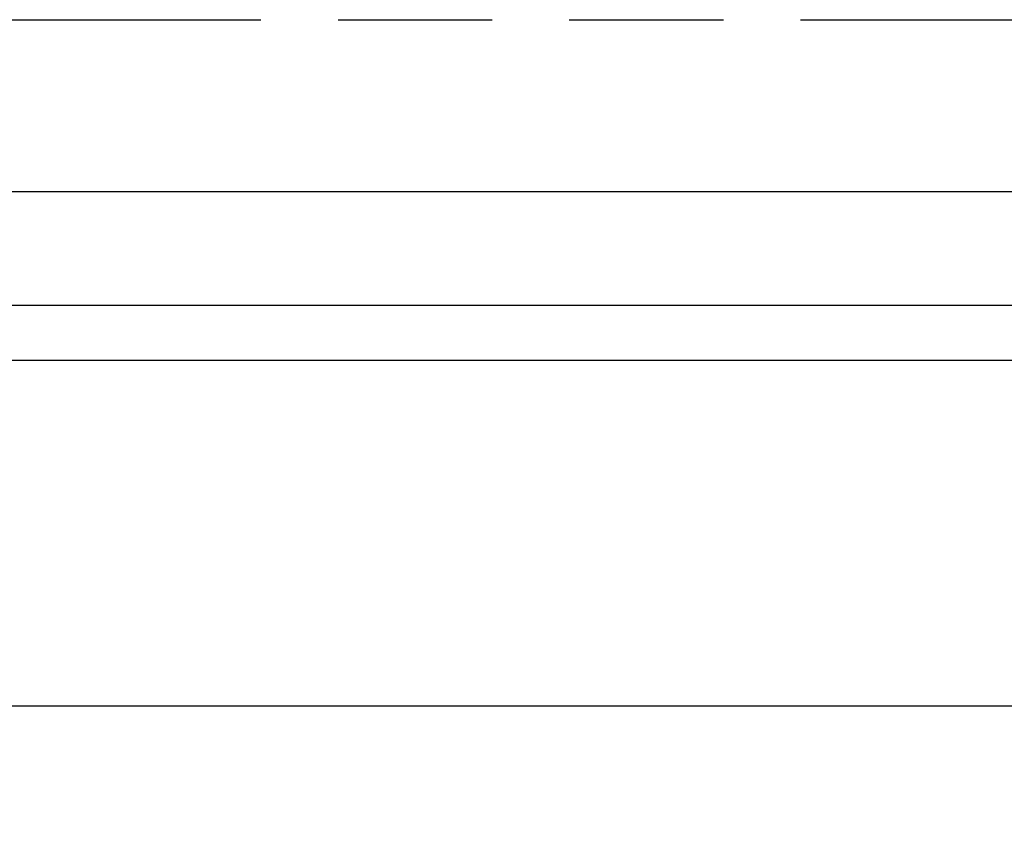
# Model space of a CAD drawing. Header units: inches. Extents: x 0 to 198, y 0 to 128.
# Tile 57 of 102: x 54.88 to 61.82, y 84.94 to 90.6. Entities that reach past the tile are written whole.
import ezdxf

# ---------------------------------------------------------------- set-up
doc = ezdxf.new("R2010")
doc.units = ezdxf.units.IN
doc.header["$LTSCALE"] = 10.872093
doc.header["$MEASUREMENT"] = 0
doc.linetypes.add('PHANTOM', pattern=[0.8, 0.45, -0.05, 0.1, -0.05, 0.1, -0.05])
doc.layers.get('0').update_dxf_attribs({"linetype": 'CONTINUOUS'})
doc.layers.add('AVAILABLE_DOOR_SPACE', color=7, linetype='CONTINUOUS')
doc.layers.add('DIMENSIONS', color=7, linetype='CONTINUOUS')
doc.styles.get("Standard").update_dxf_attribs({"font": 'arial.ttf'})
doc.dimstyles.new('DIMSTYLE_1', dxfattribs={"dimtxt": 0.872093, "dimasz": 1.162791, "dimexe": 0.09, "dimexo": 0.07, "dimgap": 0.0375, "dimtad": 0, "dimtih": 1, "dimtoh": 1, "dimzin": 4, "dimdsep": 46, "dimtxsty": 'Standard', "dimblk": '_FILLED', "dimblk1": '_FILLED', "dimblk2": '_FILLED', "dimcen": 0.09, "dimazin": 1, "dimtfac": 1, "dimtofl": 0, "dimtmove": 0, "dimatfit": 3, "dimldrblk": '_FILLED', "dimfxl": 0, "dimtolj": 1, "dimtzin": 4, "dimarcsym": 0})

# ---------------------------------------------------------------- blocks, each defined once
blk = doc.blocks.new('_FILLED')
at = {"color": 0, "linetype": 'ByBlock'}
blk.add_solid([(0, 0), (-1, 0.2), (-1, -0.2)], dxfattribs=at)
blk = doc.blocks.new('*D11')
at = {"layer": 'DIMENSIONS', "color": 2, "linetype": 'Continuous'}
for p, q in [((51.2004, 84.442), (51.2004, 86.7676)), ((51.2004, 83.192), (51.2004, 80.8519)), ((51.2004, 80.8519), (51.9828, 80.8519))]:
    blk.add_line(p, q, dxfattribs=at)
at = {"layer": 'DIMENSIONS', "color": 2, "linetype": 'Continuous', "xscale": 1.1627906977, "yscale": 1.1627906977, "zscale": 1.1627906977}
for p, rotation in [((51.2004, 84.442), 270), ((51.2004, 83.192), 90)]:
    blk.add_blockref('_FILLED', p, dxfattribs=dict(at, rotation=rotation))
at = {"layer": 'DIMENSIONS', "color": 2, "linetype": 'Continuous', "insert": (52.4188, 81.2879), "char_height": 0.87209, "width": 2.369888, "attachment_point": 1, "line_spacing_factor": 0.9}
blk.add_mtext('1.25', dxfattribs=at)

msp = doc.modelspace()

# ---------------------------------------------------------------- linework, layer by layer
at = {"color": 3, "linetype": 'Continuous'}
for p, q in [((41.3728, 89.394), (89.8528, 89.394)), ((77.7828, 88.5892), (53.4428, 88.5892))]:
    msp.add_line(p, q, dxfattribs=at)
at = {"color": 7, "linetype": 'Continuous'}
for p, q in [((41.0628, 88.205), (90.1628, 88.205)), ((90.1628, 85.7651), (41.0628, 85.7651))]:
    msp.add_line(p, q, dxfattribs=at)
at = {"layer": 'AVAILABLE_DOOR_SPACE', "color": 4, "linetype": 'PHANTOM'}
msp.add_line((42.9878, 90.6048), (88.2378, 90.6048), dxfattribs=at)

# ---------------------------------------------------------------- dimensions: what is measured, and where the dimension line sits
at = {"layer": 'DIMENSIONS', "color": 2, "linetype": 'Continuous'}
dim = msp.add_linear_dim(base=(51.2004, 84.442), p1=(64.2848, 83.192), p2=(41.1328, 84.442), angle=90, dimstyle='DIMSTYLE_1', dxfattribs=at)
dim.commit()
dim.dimension.update_dxf_attribs({"geometry": '*D11', "text_midpoint": (53.6448, 80.847), "dimtype": 160})

doc.saveas('drawing.dxf')
